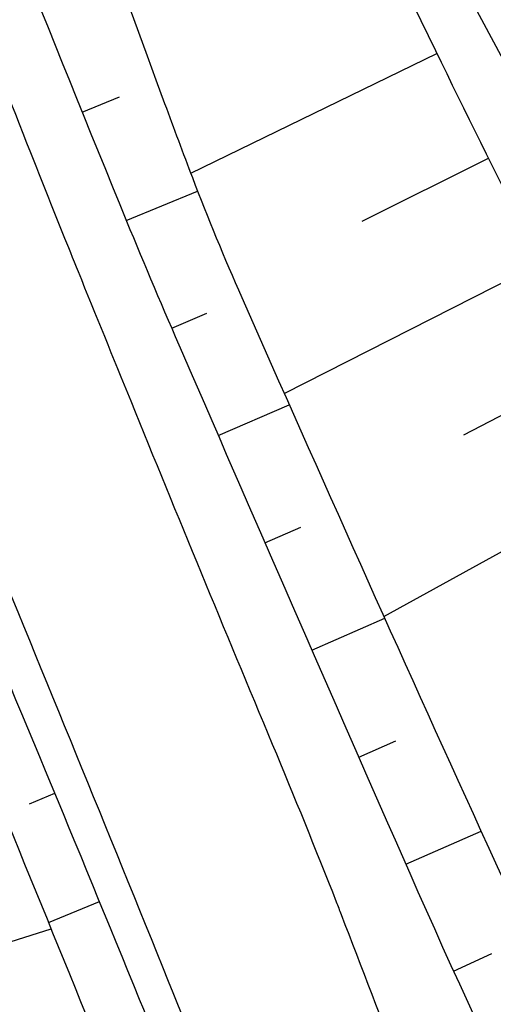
# Model space of a CAD drawing. Extents: x 446740 to 447511, y 442825 to 444215.
# Tile 87 of 94: x 447105.54 to 447113.65, y 443778.91 to 443795.74. Entities that reach past the tile are written whole.
import ezdxf

# ---------------------------------------------------------------- set-up
doc = ezdxf.new("R2010")
doc.units = 0
doc.header["$LTSCALE"] = 2
doc.header["$MEASUREMENT"] = 0
doc.linetypes.add('AUSGEZOGEN', pattern=[0])
for name, color, linetype in [('205-GRENZL', 8, 'AUSGEZOGEN'), ('BOESCHG', 250, 'AUSGEZOGEN'), ('FBRTOP', 250, 'AUSGEZOGEN'), ('GRABEN', 250, 'AUSGEZOGEN'), ('STRASSE', 250, 'AUSGEZOGEN')]:
    doc.layers.add(name, color=color, linetype=linetype)

msp = doc.modelspace()

# ---------------------------------------------------------------- linework, layer by layer
at = {"layer": '205-GRENZL'}
msp.add_line((447122.644, 443778.729), (447106.047, 443809.44), dxfattribs=at)
at = {"layer": 'BOESCHG'}
for p, q in [((447108.472, 443793.114), (447112.684, 443795.164)), ((447106.613, 443794.159), (447107.252, 443794.418)), ((447111.406, 443792.294), (447113.567, 443793.37)), ((447107.368, 443792.307), (447108.589, 443792.809)), ((447110.073, 443789.347), (447114.467, 443791.584)), ((447108.146, 443790.464), (447108.746, 443790.724)), ((447113.145, 443788.641), (447115.382, 443789.806)), ((447108.943, 443788.63), (447110.157, 443789.158)), ((447111.777, 443785.537), (447116.321, 443788.04)), ((447109.742, 443786.796), (447110.356, 443787.065)), ((447110.543, 443784.964), (447111.79, 443785.509)), ((447111.346, 443783.132), (447111.979, 443783.41)), ((447105.713, 443782.335), (447106.145, 443782.515)), ((447112.151, 443781.301), (447113.439, 443781.868)), ((447106.037, 443780.308), (447106.908, 443780.666)), ((447102.35, 443779.019), (447106.082, 443780.198)), ((447112.967, 443779.475), (447113.621, 443779.774))]:
    msp.add_line(p, q, dxfattribs=at)
at = {"layer": 'BOESCHG', "flags": 128}
for points in [[(447089.421, 443850.438, 0.00074), (447091.073, 443846.001, 0.003212), (447091.462, 443844.981, 0.000764), (447098.704, 443826.434, 0.002744), (447100.756, 443821.287, 0.010868), (447104.845, 443811.789, 0.006132), (447112.66, 443795.211, 0.007852), (447115.814, 443788.979, 0.01571), (447117.535, 443785.942, 0.032276), (447119.494, 443783.148, 0.018946), (447123.298, 443778.758, 0.013724), (447124.247, 443777.797, 0.003156), (447128.512, 443773.762, 0.041169), (447132.389, 443770.695, 0.027862), (447138.682, 443766.999)], [(447086.875, 443848.663, 0.003689), (447087.88, 443844.637, 0.019678), (447088.103, 443843.892, 0.002832), (447093.258, 443829.145, 0.004663), (447096.523, 443820.236, 0.002406), (447103.39, 443802.289, 0.004424), (447107.257, 443792.58, 0.005396), (447108.207, 443790.324, 0.001319), (447112.219, 443781.148, 0.019228), (447117.057, 443771.214, 0.045657), (447119.623, 443767.323, 0.072434), (447120.41, 443766.586, 0.014118), (447125.017, 443763.574, 0.064236), (447130.576, 443761.074, 0.052695), (447137.863, 443759.68)], [(447083.47, 443840.217, -0.000754), (447089.304, 443825.478, -0.001694), (447091.867, 443818.909, -0.000371), (447101.202, 443794.688, 0.002291), (447102.728, 443790.774, 0.005759), (447104.352, 443786.798, -0.002927), (447107.591, 443778.996, -0.007014), (447109.764, 443773.452, -0.005971), (447112.147, 443766.876, -0.034722), (447113.309, 443762.616, -0.02253), (447114.337, 443755.895, -0.031507), (447114.568, 443750.627, -0.032295), (447114.137, 443745.5, -0.029249), (447113.254, 443741.293, -0.023692), (447111.622, 443736.245, -0.029377), (447109.17, 443730.737, -0.033794), (447106.452, 443726.255, -0.031294), (447103.36, 443722.394, -0.023849), (447098.771, 443717.806, -0.024522), (447098.09, 443717.246, -0.010089), (447096.347, 443716.003)]]:
    msp.add_lwpolyline(points, format="xyb", dxfattribs=at)
at = {"layer": 'BOESCHG'}
msp.add_lwpolyline([(447081.33, 443839.458, -0.001749), (447086.874, 443824.449, -0.003983), (447089.233, 443817.829, -0.000184), (447099.057, 443789.518, -0.002969), (447099.655, 443787.76, -0.009219), (447100.929, 443783.69, 0.006547), (447102.692, 443777.95, 0.041609), (447105.271, 443771.75, -0.041744), (447107.841, 443765.569, -0.028252), (447108.816, 443761.815, -0.017165), (447109.853, 443755.519, -0.024452), (447110.34, 443749.437, -0.04173), (447110.153, 443745.862, -0.033131), (447109.536, 443742.845, -0.019301), (447107.941, 443737.81, -0.018972), (447107.036, 443735.567, -0.005896), (447103.772, 443728.506, -0.054085), (447100.849, 443723.77, -0.033222), (447095.384, 443717.63)], format="xyb", dxfattribs=at)
at = {"layer": 'FBRTOP', "color": 0, "const_width": 0.5}
msp.add_lwpolyline([(447118.971, 443523.408, 0), (447120.057, 443520.305, 0.000001), (447128.316, 443496.708, -0.000001), (447136.574, 443473.112)], format="xyb", dxfattribs=at)
at = {"layer": 'GRABEN'}
msp.add_lwpolyline([(447090.471, 443842.939, 0.00101), (447094.844, 443830.482, 0.002787), (447098.516, 443820.27, 0.00017), (447108.025, 443794.308, 0.003476), (447108.5, 443793.04, 0.012721), (447109.344, 443790.992, 0.002822), (447113.431, 443781.885, 0.022952), (447118.401, 443772.183, 0.055502), (447121.064, 443768.532, 0.052105), (447121.758, 443767.916, 0.010019), (447125.725, 443765.194, 0.055651), (447131.05, 443762.488, 0.045794), (447138.043, 443760.571)], format="xyb", dxfattribs=at)
at = {"layer": 'GRABEN', "flags": 128}
msp.add_lwpolyline([(447082.678, 443839.336, -0.001108), (447088.479, 443824.918, -0.002547), (447090.956, 443818.628, -0.000426), (447100.209, 443794.718, 0.002351), (447101.901, 443790.396, 0.004238), (447103.597, 443786.227, -0.002351), (447106.682, 443778.722, -0.007748), (447108.839, 443773.159, -0.0066), (447111.182, 443766.559, -0.03599), (447112.329, 443762.178, -0.02537), (447113.182, 443755.816, -0.030457), (447113.287, 443750.982, -0.028242), (447112.789, 443745.793, -0.027599), (447111.823, 443741.2, -0.027765), (447110.364, 443736.768, -0.030851), (447108.262, 443732.248, -0.026044), (447105.182, 443727.212, -0.027227), (447101.776, 443722.782, -0.028021), (447098.012, 443718.869, -0.032561), (447097.452, 443718.412, -0.011881), (447095.812, 443717.303)], format="xyb", dxfattribs=at)
at = {"layer": 'STRASSE'}
for points in [[(447068.931, 443945.908, 0.000002), (447074.525, 443910.767, 0.000014)], [(447056.172, 444006.907, 0.000256), (447057.959, 443995.782, 0.000007), (447066.417, 443943.312, -0.000072), (447067.235, 443938.233, -0.000506), (447069.899, 443921.568, 0.000383), (447073.414, 443899.55, 0.002551), (447074.205, 443894.777, 0.000503), (447078.363, 443870.591, 0.006787), (447082.529, 443848.311, 0.026597), (447083.97, 443842.705, 0.011408), (447085.657, 443837.742, 0.003012), (447092.583, 443819.14, 0.000539), (447102.034, 443794.298, 0.00389), (447103.374, 443790.868, 0.002567), (447104.913, 443787.074, -0.001252), (447108.088, 443779.304, -0.003407), (447110.594, 443773.006, -0.003634)], [(447086.956, 443843.445, 0.006837), (447087.643, 443841.352, 0.003903), (447088.924, 443837.713, 0.002641), (447091.279, 443831.297, 0.001502), (447095.513, 443820.048, 0.000615), (447101.324, 443804.805, 0.001535), (447103.678, 443798.709, 0.000676), (447105.728, 443793.47, 0.002556), (447106.279, 443792.088, 0.000438), (447106.544, 443791.434, 0.000129), (447107.445, 443789.221, 0.002358), (447109.867, 443783.355, -0.005143), (447110.962, 443780.659, -0.002212), (447111.045, 443780.445, -0.000087), (447113.14, 443774.99, -0.000745)]]:
    msp.add_lwpolyline(points, format="xyb", dxfattribs=at)

doc.saveas('drawing.dxf')
